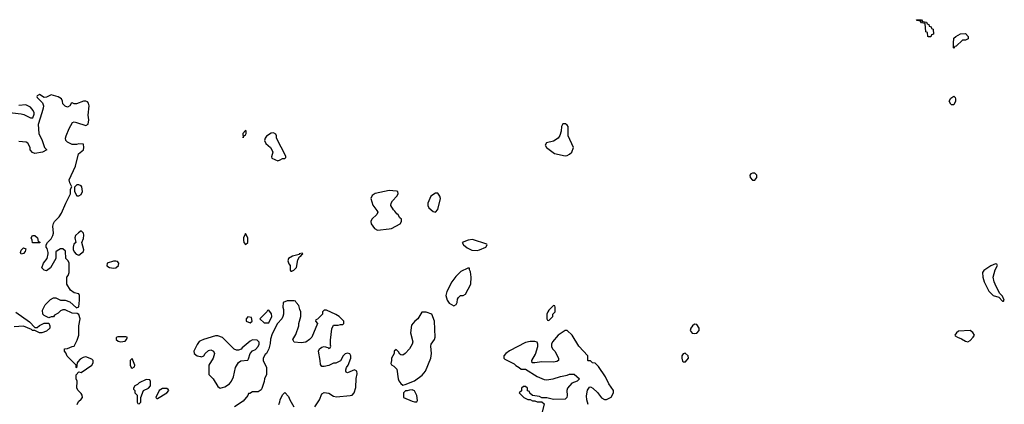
# Model space of a CAD drawing. Header units: inches. Extents: x 2769379 to 2883802, y 684208 to 828654.
# Tile 14 of 256: x 2788438 to 2796946, y 731031 to 734354. Entities that reach past the tile are written whole.
import ezdxf

# ---------------------------------------------------------------- set-up
doc = ezdxf.new("R2010")
doc.units = ezdxf.units.IN
doc.header["$MEASUREMENT"] = 0
doc.layers.add('C7783', color=7, linetype='Continuous')
doc.layers.add('C7793', color=7, linetype='Continuous')

msp = doc.modelspace()

# ---------------------------------------------------------------- linework, layer by layer
at = {"layer": 'C7783', "color": 2, "elevation": 10}
for points in [[(2788935.1, 731030), (2788945.1, 731054.9), (2788970, 731076), (2788979.3, 731090), (2788978.4, 731110), (2788970, 731125.2), (2788944, 731150), (2788932.7, 731170), (2788933.2, 731230), (2788927.3, 731252.7), (2788927.3, 731287.3), (2788948, 731312), (2788970, 731306), (2789062.7, 731370), (2789073.2, 731390), (2789074, 731410), (2789061.5, 731421.5), (2789010, 731441.2), (2788985.5, 731434.5), (2788959.9, 731420.1), (2788940.5, 731399.5), (2788934.8, 731390), (2788930, 731346), (2788926, 731350), (2788926, 731370), (2788847.3, 731447.3), (2788836.4, 731476.4), (2788826, 731490), (2788826, 731510), (2788850, 731512), (2788890, 731532), (2788910, 731534), (2788935.5, 731584.5), (2788948.9, 731628.9), (2788948.4, 731708.4), (2788961.2, 731770), (2788950, 731808), (2788934.6, 731814.6), (2788890, 731819), (2788830, 731848.7), (2788810, 731848), (2788790, 731838), (2788770, 731818), (2788739.6, 731800.4), (2788730, 731788), (2788710, 731788), (2788690, 731778), (2788650, 731798), (2788638, 731810), (2788636.4, 731843.6), (2788658, 731890), (2788703.1, 731936.9), (2788730, 731952), (2788750, 731952), (2788791.6, 731931.6), (2788831.1, 731931.1), (2788870, 731918), (2788930, 731864.7), (2788950, 731874), (2788955.3, 731930), (2788955.3, 731970), (2788950, 731986), (2788910, 731995.3), (2788876.4, 732016.4), (2788846, 732070), (2788846, 732130), (2788856.4, 732143.6), (2788866, 732170), (2788866, 732250), (2788858, 732270), (2788838, 732290), (2788833.6, 732353.6), (2788810, 732374), (2788790, 732374), (2788761.4, 732358.6), (2788751.1, 732348.9), (2788751.3, 732290), (2788704.7, 732210), (2788670, 732185.2), (2788649.4, 732189.4), (2788629, 732210), (2788644, 732250), (2788674, 732290), (2788684, 732330), (2788683.1, 732343.1), (2788676.4, 732376.4), (2788666, 732390), (2788666, 732410), (2788678, 732430), (2788710, 732462), (2788724, 732490), (2788729, 732510), (2788724, 732570), (2788730, 732594), (2788738, 732610), (2788778, 732650), (2788798, 732682), (2788835.3, 732770), (2788878, 732850), (2788878, 732890), (2788888, 732910), (2788870, 732946), (2788865.2, 732970), (2788919.5, 733090), (2788945.2, 733194.8), (2788988, 733230), (2788993.2, 733250), (2788990, 733278), (2788950, 733282), (2788930, 733275.3), (2788890, 733275.3), (2788850, 733295.3), (2788835.3, 733310), (2788834, 733330), (2788839.3, 733350), (2788864.8, 733415.2), (2788894, 733466), (2788910, 733471), (2788930, 733466.8), (2789010, 733440.7), (2789029.3, 733450.7), (2789035.1, 733490), (2789029.3, 733530), (2789038.7, 733610), (2789033.8, 733633.8), (2789024.1, 733644.1), (2789010, 733649.4), (2788990, 733649.3), (2788928.4, 733628.4), (2788910, 733628), (2788890, 733635.3), (2788882, 733630), (2788871.1, 733608.9), (2788850, 733598), (2788830, 733608), (2788810, 733628), (2788809, 733650), (2788799, 733670), (2788770, 733689), (2788710, 733704), (2788670, 733684), (2788650, 733682), (2788610, 733708.7), (2788590, 733695.3), (2788586.8, 733690), (2788590, 733682), (2788634.8, 733634.8), (2788642.8, 733610), (2788642, 733590), (2788630.4, 733550), (2788596.3, 733450), (2788602.8, 733370), (2788631, 733310), (2788651, 733251), (2788672, 733230), (2788634, 733210), (2788570, 733199), (2788550, 733208), (2788529.1, 733229.1), (2788528, 733250), (2788508.4, 733288.4), (2788494.6, 733294.6), (2788430, 733302)], [(2788302, 733558), (2788450, 733540.7), (2788474.6, 733534.6), (2788530, 733507.3), (2788552.5, 733507.5), (2788563.2, 733536.8), (2788563.7, 733550), (2788555.1, 733570), (2788530, 733599.3), (2788490, 733619.3), (2788430, 733614)], [(2788406, 731826), (2788523.6, 731743.6), (2788570, 731694), (2788590, 731694), (2788608.4, 731711.6), (2788648.4, 731731.6), (2788690, 731732), (2788698.8, 731710), (2788697.3, 731690), (2788670, 731664), (2788630, 731648.7), (2788610, 731648.7), (2788568.7, 731668.7), (2788550, 731669), (2788539, 731679), (2788470, 731705.2), (2788390, 731702)], [(2790000, 731578.9), (2789990, 731574), (2789970.7, 731549.3), (2789942.8, 731490), (2789946, 731470), (2789972, 731450), (2790000, 731443.4)]]:
    msp.add_lwpolyline(points, dxfattribs=at)
for points in [[(2788950, 732928), (2788932.7, 732927.3), (2788912.7, 732907.3), (2788912, 732870), (2788932, 732832), (2788950, 732831.3), (2788970, 732844.7), (2788981.2, 732870), (2788975.3, 732910), (2788970, 732918)], [(2788610, 732426), (2788547.3, 732427.3), (2788546, 732450), (2788538, 732470), (2788548.7, 732490), (2788570, 732491), (2788592, 732470), (2788598, 732438), (2788610, 732434), (2788614, 732430)], [(2788970, 732529.2), (2788946, 732514), (2788921, 732490), (2788914.8, 732470), (2788922, 732430), (2788906, 732414), (2788898.8, 732390), (2788898.8, 732370), (2788907.3, 732347.3), (2788927.3, 732327.3), (2788950, 732321), (2788988.7, 732350), (2788993.2, 732366.8), (2788976, 732430), (2788990, 732464.7), (2788993.3, 732493.3), (2788989.6, 732509.6)], [(2788450, 732328), (2788444, 732344), (2788450, 732362), (2788470, 732382), (2788490, 732374), (2788484.7, 732350), (2788470, 732335.3)], [(2789270, 732268.5), (2789250, 732267.8), (2789193.4, 732250), (2789190, 732228), (2789213.9, 732213.9), (2789250, 732207.6), (2789270, 732211.5), (2789290.6, 732229.4), (2789295.1, 732250), (2789283.7, 732263.7)], [(2789284.7, 731615.3), (2789272.7, 731607.3), (2789272, 731590), (2789290, 731578), (2789310, 731572), (2789350, 731578), (2789362, 731590), (2789366, 731606), (2789366, 731610), (2789354.6, 731614.6)], [(2789410, 731426), (2789394, 731410), (2789392, 731390), (2789392, 731370), (2789402, 731350), (2789410, 731344.7), (2789430, 731354), (2789434, 731370)], [(2789530, 731246), (2789470, 731218), (2789456.9, 731203.1), (2789434, 731190), (2789422, 731170), (2789422, 731162), (2789431.6, 731151.6), (2789434, 731130), (2789454, 731110), (2789454, 731050), (2789458, 731038), (2789470, 731034), (2789486, 731050), (2789486, 731090), (2789508, 731150), (2789550, 731172), (2789568, 731190), (2789567.3, 731227.3), (2789562, 731242)], [(2789708.4, 731168.4), (2789671.6, 731168.4), (2789642, 731150), (2789614, 731090), (2789622, 731082), (2789630, 731082), (2789708, 731130), (2789728, 731150), (2789720.4, 731160.4)]]:
    msp.add_lwpolyline(points, close=True, dxfattribs=at)
at = {"layer": 'C7793', "color": 2}
for points, elevation in [([(2796290, 734206), (2796286, 734210), (2796282, 734242), (2796268.4, 734248.4), (2796262, 734322), (2796230, 734326), (2796222, 734342), (2796190, 734346), (2796187.3, 734352.7), (2796230, 734354), (2796238, 734338), (2796272.7, 734332.7), (2796278, 734318), (2796292.7, 734312.7), (2796298, 734298), (2796312.7, 734292.7), (2796318, 734278), (2796332.7, 734272.7), (2796334, 734230), (2796318, 734222), (2796310, 734206)], 6), ([(2796510, 734106), (2796506, 734110), (2796506, 734150), (2796510, 734194), (2796526, 734210), (2796568.4, 734231.6), (2796610, 734234), (2796634, 734210), (2796632.7, 734187.3), (2796610, 734178), (2796583.6, 734176.4), (2796530, 734126), (2796518, 734122)], 6), ([(2796490, 733618), (2796483.1, 733623.1), (2796468.7, 733650), (2796483.1, 733676.9), (2796510, 733692), (2796522, 733682), (2796524.7, 733670), (2796524.7, 733650), (2796510, 733618)], 6), ([(2790390, 733398), (2790367.3, 733370), (2790370, 733334), (2790373.2, 733346.8), (2790390, 733358), (2790394, 733370), (2790394, 733394)], 10), ([(2793130, 733455.3), (2793118.8, 733430), (2793116.3, 733390), (2793105.8, 733354.2), (2793090.5, 733329.5), (2793050, 733304), (2792991.1, 733288.9), (2792978, 733270), (2792991.3, 733250), (2793058.5, 733198.5), (2793150, 733178), (2793170, 733182), (2793190, 733192), (2793208, 733210), (2793222, 733250), (2793177.2, 733350), (2793177.2, 733430), (2793170, 733442), (2793153.6, 733453.6)], 10), ([(2790630, 733378), (2790610, 733374), (2790570, 733348.7), (2790558.8, 733330), (2790554.8, 733310), (2790565.8, 733285.8), (2790606, 733250), (2790618, 733230), (2790624.7, 733210), (2790614, 733170), (2790618, 733158), (2790670, 733134), (2790690, 733142), (2790710, 733154), (2790730, 733154), (2790736.4, 733163.6), (2790736.4, 733176.4), (2790658, 733330), (2790658, 733350), (2790650, 733366)], 10), ([(2794790, 733028.7), (2794770, 733028.7), (2794756.9, 733023.1), (2794746.8, 733010), (2794751, 732990), (2794770, 732967.3), (2794790, 732967.3), (2794809, 732990), (2794808.7, 733010)], 10), ([(2791630, 732879), (2791510, 732853.2), (2791483.5, 732836.5), (2791471.3, 732810), (2791490.9, 732750.9), (2791525.4, 732705.4), (2791531.3, 732690), (2791524.7, 732670), (2791481, 732630), (2791471, 732610), (2791476, 732590), (2791504.7, 732550), (2791530, 732536), (2791630, 732546), (2791650, 732551.3), (2791726, 732590), (2791738, 732610), (2791738, 732630), (2791723.1, 732643.1), (2791708.4, 732668.4), (2791696.4, 732676.4), (2791680.4, 732700.4), (2791668, 732710), (2791646, 732750), (2791648, 732770), (2791658, 732790), (2791698, 732830), (2791708, 732850), (2791706, 732870), (2791693.6, 732873.6)], 10), ([(2792050, 732854), (2792030, 732854), (2791991.3, 732830), (2791964.7, 732770), (2791964.7, 732750), (2791972, 732730), (2792010, 732698), (2792030, 732692), (2792050, 732714), (2792073.2, 732810), (2792069, 732830)], 10), ([(2790390, 732506), (2790372, 732470), (2790371.3, 732450), (2790376, 732430), (2790390, 732411.3), (2790408.7, 732430), (2790408.7, 732450), (2790408, 732470)], 10), ([(2792350, 732454), (2792314, 732450), (2792262, 732430), (2792272, 732410), (2792304.5, 732384.5), (2792343.5, 732363.5), (2792390, 732361), (2792410, 732366), (2792466, 732390), (2792478, 732410), (2792475.3, 732415.3)], 10), ([(2790878, 732338), (2790854, 732330), (2790854, 732326), (2790794, 732310), (2790762, 732290), (2790754, 732270), (2790763.6, 732243.6), (2790774, 732230), (2790774, 732190), (2790782, 732182), (2790790, 732182), (2790806, 732190), (2790830, 732214), (2790841.2, 732278.8), (2790854.6, 732305.4), (2790866, 732310), (2790875.3, 732324.7), (2790886, 732330)], 10), ([(2792310, 732208), (2792250, 732178), (2792205.4, 732134.6), (2792172, 732090), (2792130, 732006), (2792121, 731970), (2792131.3, 731930), (2792150, 731904.7), (2792190, 731882), (2792210, 731894), (2792218, 731910), (2792220.4, 731939.6), (2792230, 731954), (2792248.4, 731971.6), (2792270, 731972), (2792290, 731982), (2792335.3, 732070), (2792339, 732130), (2792334.6, 732174.6), (2792326, 732194), (2792326, 732206)], 10), ([(2796870, 732246), (2796830, 732228), (2796770, 732188), (2796758, 732170), (2796761, 732130), (2796771.3, 732090), (2796812, 732010), (2796850, 731972), (2796898, 731958), (2796930, 731922), (2796938, 731922), (2796946, 731930), (2796930, 731966), (2796908, 731988), (2796875.3, 732050), (2796858, 732090), (2796848.9, 732128.9), (2796868.4, 732191.6), (2796886, 732230), (2796882, 732242)], 10), ([(2793050, 731886), (2793010, 731846), (2793002, 731830), (2792994, 731810), (2792994, 731770), (2792998, 731758), (2793010, 731754), (2793046, 731790), (2793046, 731810), (2793066, 731830), (2793066, 731870), (2793062, 731882)], 10), ([(2790410, 731786), (2790394, 731770), (2790394, 731750), (2790430, 731734), (2790446, 731750), (2790442, 731782)], 10), ([(2790590, 731846), (2790578, 731842), (2790574, 731830), (2790514, 731770), (2790550, 731734), (2790590, 731734), (2790615.3, 731790), (2790612.9, 731812.9)], 10), ([(2791950, 731828.7), (2791912, 731828), (2791878, 731770), (2791852, 731750), (2791823.6, 731716.4), (2791816, 731650), (2791834, 731570), (2791830.6, 731550), (2791807.3, 731510), (2791770, 731469), (2791750, 731455.3), (2791730, 731458), (2791723.1, 731463.1), (2791710, 731486), (2791690, 731506), (2791674, 731490), (2791674, 731470), (2791652, 731430), (2791652, 731410), (2791644.7, 731384.7), (2791651.6, 731371.6), (2791670, 731362), (2791696.3, 731336.3), (2791707.5, 731252.5), (2791714.6, 731234.6), (2791730, 731211), (2791750, 731196), (2791770, 731201), (2791850, 731234.8), (2791916.2, 731283.8), (2791943.2, 731316.8), (2791989.3, 731430.7), (2791996, 731470), (2791990, 731534), (2791994, 731550), (2792022, 731590), (2792028.7, 731610), (2792022, 731750), (2791998, 731810)], 10), ([(2794270, 731724), (2794250.7, 731709.3), (2794236, 731690), (2794231.3, 731670), (2794250, 731646.8), (2794270, 731644), (2794290, 731647.3), (2794309, 731670), (2794309.2, 731690), (2794290, 731722)], 10), ([(2796650, 731668.7), (2796550, 731662), (2796532, 731650), (2796518, 731630), (2796522, 731622), (2796542, 731610), (2796576.3, 731596.3), (2796610, 731576), (2796630, 731572), (2796650, 731582), (2796678, 731610), (2796688, 731630), (2796672.9, 731652.9)], 10), ([(2794187.3, 731472.7), (2794170, 731468.7), (2794158.8, 731450), (2794158.8, 731430), (2794164, 731404), (2794170, 731398), (2794190, 731398), (2794217.2, 731430), (2794213.2, 731450)], 10), ([(2791830, 731155.3), (2791805.4, 731154.6), (2791787.3, 731147.3), (2791772.7, 731147.3), (2791754, 731130), (2791754, 731090), (2791830, 731058), (2791850, 731052), (2791870, 731054), (2791875.3, 731064.7), (2791870, 731106), (2791848.9, 731148.9)], 10)]:
    msp.add_lwpolyline(points, close=True, dxfattribs=dict(at, elevation=elevation))
at = {"layer": 'C7793', "color": 2, "elevation": 10}
for points in [[(2790989, 731010), (2791029, 731070), (2791050, 731122), (2791070, 731134), (2791110, 731126.8), (2791150, 731102.8), (2791175.3, 731095.3), (2791292.9, 731107.1), (2791310, 731111.3), (2791329.3, 731130.7), (2791342.5, 731177.5), (2791346.3, 731253.7), (2791353.6, 731293.6), (2791350, 731318), (2791330, 731328), (2791270, 731304), (2791258, 731310), (2791256.4, 731316.4), (2791255.3, 731330), (2791262, 731350), (2791275.3, 731370), (2791299, 731430), (2791299, 731450), (2791290, 731468), (2791270, 731474), (2791250, 731468), (2791232, 731450), (2791210, 731406), (2791170, 731388), (2791150, 731388), (2791110, 731368), (2791070, 731358), (2791050, 731358), (2791036.4, 731376.4), (2791035.3, 731410), (2791019, 731490), (2791029, 731510), (2791050, 731526), (2791070, 731530.8), (2791102, 731522), (2791110, 731514), (2791122, 731518), (2791127.3, 731532.7), (2791123.1, 731543.1), (2791124.7, 731584.7), (2791135.3, 731684.7), (2791150, 731714), (2791190, 731714), (2791210, 731722), (2791230, 731722), (2791238, 731730), (2791238, 731750), (2791198, 731790), (2791170, 731808), (2791090, 731846), (2791070, 731846), (2791054, 731830), (2791054, 731810), (2791012.7, 731767.3), (2790998, 731762), (2790994, 731750), (2791012, 731730), (2790962, 731610), (2790942, 731590), (2790910, 731569), (2790870, 731562), (2790810, 731568.7), (2790798, 731590), (2790824.7, 731635.3), (2790848.7, 731710), (2790849, 731730), (2790868, 731790), (2790868, 731830), (2790858, 731850), (2790850, 731886), (2790826, 731910), (2790822, 731922), (2790810, 731926), (2790750, 731926), (2790714, 731910), (2790712, 731870), (2790718, 731850), (2790718, 731810), (2790711.1, 731788.9), (2790702, 731770), (2790664.7, 731730), (2790619.8, 731640.2), (2790605.4, 731594.6), (2790603.6, 731556.4), (2790592, 731510), (2790572, 731470), (2790559.6, 731460.4), (2790542, 731430), (2790542, 731410), (2790571.3, 731350), (2790571.3, 731290), (2790552, 731250), (2790551.1, 731228.9), (2790531.6, 731168.4), (2790523.6, 731156.4), (2790499.6, 731140.4), (2790450, 731138), (2790426, 731126), (2790414, 731126), (2790410, 731106), (2790370, 731058), (2790294, 731010)], [(2790000, 731443.4), (2790010, 731441), (2790029.1, 731450.9), (2790042, 731470), (2790070, 731494.8), (2790090, 731501), (2790111.3, 731490), (2790121, 731470), (2790111, 731430), (2790071.6, 731368.4), (2790072, 731290), (2790110, 731252), (2790150, 731184.7), (2790170, 731171.3), (2790210, 731182.8), (2790252, 731208), (2790269.3, 731230), (2790286, 731270), (2790304, 731350), (2790330, 731392), (2790350, 731406), (2790410, 731414), (2790416.4, 731423.6), (2790428.9, 731471.1), (2790450, 731492), (2790474.6, 731505.4), (2790498, 731530), (2790508, 731550), (2790507.3, 731567.3), (2790490, 731586), (2790450, 731588), (2790430, 731578), (2790359.6, 731520.4), (2790351.1, 731508.9), (2790330, 731498), (2790310, 731498), (2790290, 731508), (2790189.1, 731609.1), (2790150, 731624), (2790130, 731624), (2790027.5, 731592.5), (2790000, 731578.9)], [(2793349.3, 731029.3), (2793337.2, 731070), (2793336.5, 731103.5), (2793345.6, 731154.4), (2793362, 731178), (2793370, 731182), (2793390, 731172), (2793430, 731132), (2793466, 731086), (2793490, 731072), (2793510, 731072), (2793548.4, 731091.6), (2793568, 731130), (2793568, 731150), (2793530, 731208), (2793499, 731270), (2793438.6, 731358.6), (2793410, 731388), (2793388.9, 731388.9), (2793370, 731406), (2793350, 731406), (2793346, 731410), (2793346, 731450), (2793270, 731534), (2793212.7, 731630), (2793170, 731669), (2793150, 731669), (2793091.3, 731630), (2793042, 731570), (2793032, 731550), (2793032, 731530), (2793042, 731510), (2793062, 731490), (2793094, 731430), (2793094, 731410), (2793079.6, 731400.4), (2793050, 731395.3), (2792950, 731399), (2792888.4, 731388.4), (2792866, 731390), (2792862, 731410), (2792896.5, 731463.5), (2792914, 731530), (2792915.3, 731550), (2792908.7, 731568.7), (2792890, 731575.3), (2792850, 731574), (2792810, 731564), (2792670, 731494), (2792638, 731470), (2792622, 731450), (2792622, 731430), (2792630, 731422), (2792710, 731382), (2792725.4, 731365.4), (2792754, 731350), (2792770, 731334), (2792810, 731334), (2792910, 731271.3), (2792970, 731244.7), (2792990, 731242), (2793048.4, 731251.6), (2793110, 731271.3), (2793170, 731282), (2793190, 731292), (2793230, 731292), (2793274, 731250), (2793254, 731230), (2793210, 731215.3), (2793171.3, 731170), (2793166, 731150), (2793170, 731106), (2793164.7, 731090), (2793150, 731075.3), (2793050, 731074), (2792994, 731086), (2792950, 731086), (2792930, 731098), (2792870, 731106), (2792847.3, 731127.3), (2792842, 731142), (2792827.3, 731147.3), (2792826, 731170), (2792810, 731186), (2792790, 731186), (2792774, 731170), (2792772.7, 731147.3), (2792754, 731130), (2792794, 731090), (2792830, 731074), (2792850, 731074), (2792870, 731062), (2792890, 731062), (2792910, 731054), (2792950, 731054), (2792970, 731034), (2792942, 730918)], [(2790678, 731030), (2790687.3, 731052.7), (2790688, 731070), (2790710, 731114), (2790730, 731132), (2790759.8, 731099.8), (2790771.3, 731070), (2790806, 731010)]]:
    msp.add_lwpolyline(points, dxfattribs=at)

doc.saveas('drawing.dxf')
